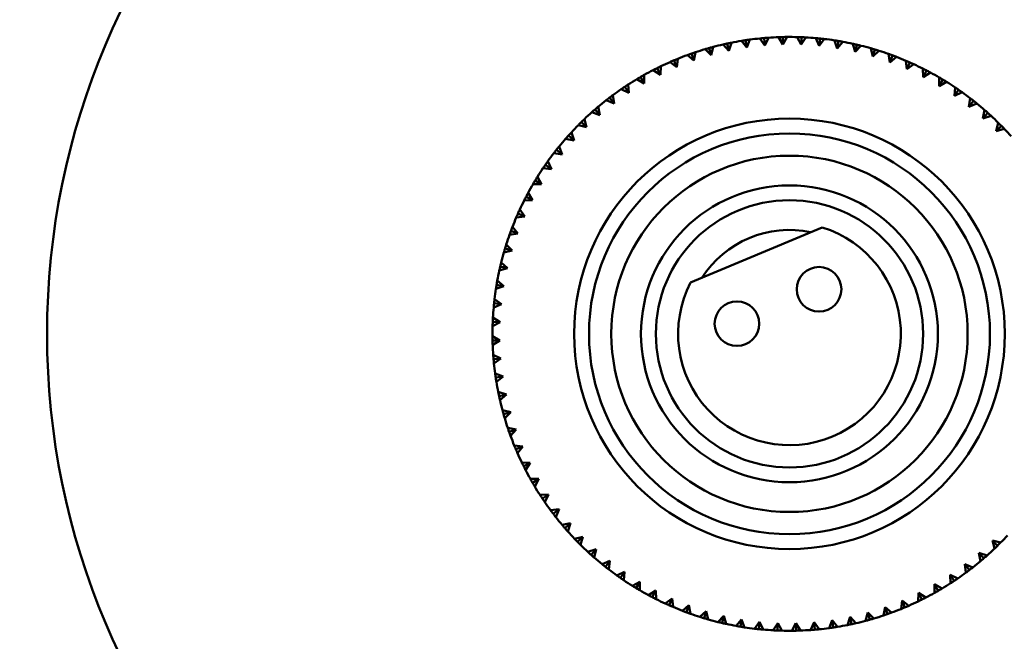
# Model space of a CAD drawing. Header units: millimetres. Extents: x 122 to 1973, y 56 to 2939.
# Tile 3 of 29: x 385 to 452, y 86 to 127. Entities that reach past the tile are written whole.
import ezdxf

# ---------------------------------------------------------------- set-up
doc = ezdxf.new("R2010")
doc.units = ezdxf.units.MM
doc.header["$LTSCALE"] = 10
doc.layers.add('Widoczne (ISO)', color=7, linetype='Continuous', lineweight=50)

msp = doc.modelspace()

# ---------------------------------------------------------------- linework, layer by layer
at = {"layer": 'Widoczne (ISO)'}
for p, q in [((434.196, 125.57), (433.839, 126.021)), ((434.123, 126.065), (434.196, 125.57)), ((434.407, 126.105), (434.196, 125.57)), ((435.413, 125.713), (435.084, 126.185)), ((435.37, 126.211), (435.413, 125.713)), ((435.657, 126.234), (435.413, 125.713)), ((436.636, 125.779), (436.338, 126.27)), ((436.625, 126.279), (436.636, 125.779)), ((436.912, 126.283), (436.636, 125.779)), ((437.861, 125.768), (437.594, 126.277)), ((437.881, 126.268), (437.861, 125.768)), ((438.169, 126.254), (437.861, 125.768)), ((439.083, 125.68), (438.848, 126.205)), ((439.135, 126.177), (439.083, 125.68)), ((439.42, 126.146), (439.083, 125.68)), ((440.297, 125.516), (440.096, 126.054)), ((440.38, 126.009), (440.297, 125.516)), ((431.802, 125.058), (431.39, 125.459)), ((431.667, 125.539), (431.802, 125.058)), ((431.944, 125.615), (431.802, 125.058)), ((432.991, 125.352), (432.606, 125.778)), ((432.886, 125.841), (432.991, 125.352)), ((433.168, 125.899), (432.991, 125.352)), ((440.663, 125.959), (440.297, 125.516)), ((441.498, 125.275), (441.331, 125.826)), ((441.612, 125.762), (441.498, 125.275)), ((441.891, 125.695), (441.498, 125.275)), ((442.682, 124.96), (442.55, 125.52)), ((442.826, 125.439), (442.682, 124.96)), ((443.101, 125.354), (442.682, 124.96)), ((429.296, 124.71), (429.49, 124.249)), ((429.562, 124.82), (429.49, 124.249)), ((430.633, 124.69), (430.198, 125.065)), ((430.468, 125.162), (430.633, 124.69)), ((430.74, 125.255), (430.633, 124.69)), ((443.844, 124.571), (443.747, 125.138)), ((444.017, 125.04), (443.844, 124.571)), ((444.286, 124.938), (443.844, 124.571)), ((444.978, 124.11), (444.918, 124.682)), ((428.377, 123.737), (427.898, 124.055)), ((428.154, 124.185), (428.377, 123.737)), ((428.413, 124.311), (428.377, 123.737)), ((429.49, 124.249), (429.032, 124.596)), ((445.181, 124.567), (444.978, 124.11)), ((445.443, 124.449), (444.978, 124.11)), ((446.082, 123.578), (446.057, 124.153)), ((446.313, 124.022), (446.082, 123.578)), ((427.299, 123.157), (426.8, 123.444)), ((427.048, 123.59), (427.299, 123.157)), ((427.298, 123.732), (427.299, 123.157)), ((446.567, 123.887), (446.082, 123.578)), ((447.15, 122.979), (447.162, 123.553)), ((447.409, 123.407), (447.15, 122.979)), ((426.258, 122.51), (425.743, 122.765)), ((425.981, 122.926), (426.258, 122.51)), ((426.221, 123.084), (426.258, 122.51)), ((447.654, 123.256), (447.15, 122.979)), ((448.179, 122.313), (448.226, 122.886)), ((448.463, 122.724), (448.179, 122.313)), ((425.261, 121.799), (424.731, 122.021)), ((424.958, 122.196), (425.261, 121.799)), ((425.188, 122.369), (425.261, 121.799)), ((448.699, 122.558), (448.179, 122.313)), ((449.163, 121.584), (449.246, 122.153)), ((423.983, 121.404), (424.31, 121.026)), ((424.201, 121.591), (424.31, 121.026)), ((449.473, 121.976), (449.163, 121.584)), ((449.698, 121.796), (449.163, 121.584)), ((450.1, 120.795), (450.219, 121.357)), ((423.266, 120.752), (423.41, 120.196)), ((424.31, 121.026), (423.767, 121.215)), ((450.434, 121.167), (450.1, 120.795)), ((450.647, 120.973), (450.1, 120.795)), ((423.41, 120.196), (422.855, 120.35)), ((423.059, 120.553), (423.41, 120.196)), ((450.986, 119.948), (451.139, 120.502)), ((451.342, 120.298), (450.986, 119.948)), ((451.542, 120.092), (450.986, 119.948)), ((422.563, 119.31), (422, 119.429)), ((422.191, 119.644), (422.563, 119.31)), ((422.384, 119.857), (422.563, 119.31)), ((421.561, 118.908), (421.774, 118.374)), ((421.774, 118.374), (421.205, 118.457)), ((421.381, 118.684), (421.774, 118.374)), ((421.045, 117.389), (420.472, 117.436)), ((420.634, 117.674), (421.045, 117.389)), ((420.799, 117.909), (421.045, 117.389)), ((420.101, 116.864), (420.379, 116.361)), ((420.379, 116.361), (419.804, 116.372)), ((419.951, 116.619), (420.379, 116.361)), ((419.336, 115.523), (419.779, 115.292)), ((419.47, 115.777), (419.779, 115.292)), ((419.779, 115.292), (419.205, 115.268)), ((419.248, 114.189), (418.676, 114.128)), ((418.791, 114.391), (419.248, 114.189)), ((418.909, 114.653), (419.248, 114.189)), ((418.419, 113.496), (418.787, 113.054)), ((430.415, 109.736), (439.279, 113.452)), ((418.787, 113.054), (418.22, 112.957)), ((418.318, 113.227), (418.787, 113.054)), ((418.003, 112.311), (418.398, 111.892)), ((418.398, 111.892), (417.838, 111.76)), ((417.919, 112.036), (418.398, 111.892)), ((417.595, 110.822), (418.082, 110.708)), ((417.663, 111.101), (418.082, 110.708)), ((418.082, 110.708), (417.532, 110.541)), ((417.842, 109.507), (417.303, 109.306)), ((417.349, 109.59), (417.842, 109.507)), ((417.398, 109.873), (417.842, 109.507)), ((417.677, 108.293), (417.153, 108.059)), ((417.18, 108.345), (417.677, 108.293)), ((417.212, 108.631), (417.677, 108.293)), ((417.59, 107.071), (417.08, 106.804)), ((417.09, 107.092), (417.59, 107.071)), ((417.104, 107.379), (417.59, 107.071)), ((417.074, 106.123), (417.579, 105.847)), ((417.079, 105.835), (417.579, 105.847)), ((417.579, 105.847), (417.087, 105.548)), ((417.124, 104.867), (417.645, 104.623)), ((417.146, 104.581), (417.645, 104.623)), ((417.645, 104.623), (417.173, 104.294)), ((417.252, 103.617), (417.787, 103.407)), ((417.293, 103.333), (417.787, 103.407)), ((417.787, 103.407), (417.337, 103.049)), ((417.459, 102.378), (418.006, 102.201)), ((417.517, 102.097), (418.006, 102.201)), ((418.006, 102.201), (417.579, 101.816)), ((417.743, 101.154), (418.3, 101.012)), ((417.818, 100.877), (418.3, 101.012)), ((418.3, 101.012), (417.898, 100.601)), ((418.103, 99.95), (418.668, 99.844)), ((418.196, 99.678), (418.668, 99.844)), ((418.668, 99.844), (418.293, 99.408)), ((418.538, 98.772), (419.109, 98.701)), ((419.109, 98.701), (418.648, 98.506)), ((419.109, 98.701), (418.762, 98.242)), ((419.046, 97.623), (419.62, 97.588)), ((419.173, 97.365), (419.62, 97.588)), ((419.62, 97.588), (419.303, 97.108)), ((419.626, 96.508), (420.201, 96.509)), ((419.768, 96.258), (420.201, 96.509)), ((420.201, 96.509), (419.914, 96.01)), ((420.274, 95.432), (420.848, 95.469)), ((420.432, 95.191), (420.848, 95.469)), ((420.848, 95.469), (420.593, 94.953)), ((420.989, 94.398), (421.559, 94.471)), ((421.161, 94.168), (421.559, 94.471)), ((421.559, 94.471), (421.337, 93.941)), ((421.767, 93.412), (422.331, 93.52)), ((421.953, 93.193), (422.331, 93.52)), ((422.331, 93.52), (422.143, 92.977)), ((422.605, 92.476), (423.162, 92.62)), ((422.805, 92.269), (423.162, 92.62)), ((423.162, 92.62), (423.008, 92.066)), ((451.088, 92.015), (450.738, 92.372)), ((450.882, 91.815), (450.738, 92.372)), ((450.738, 92.372), (451.292, 92.218)), ((423.501, 91.595), (424.047, 91.773)), ((423.713, 91.401), (424.047, 91.773)), ((424.047, 91.773), (423.929, 91.211)), ((450.165, 91.164), (449.837, 91.542)), ((449.946, 90.977), (449.837, 91.542)), ((449.837, 91.542), (450.381, 91.353)), ((424.45, 90.771), (424.984, 90.984)), ((424.674, 90.592), (424.984, 90.984)), ((424.984, 90.984), (424.901, 90.415)), ((425.449, 90.009), (425.969, 90.255)), ((425.684, 89.844), (425.969, 90.255)), ((425.969, 90.255), (425.921, 89.682)), ((449.189, 90.371), (448.886, 90.769)), ((448.959, 90.199), (448.886, 90.769)), ((448.886, 90.769), (449.417, 90.547)), ((426.494, 89.312), (426.997, 89.589)), ((426.739, 89.161), (426.997, 89.589)), ((426.997, 89.589), (426.986, 89.014)), ((448.166, 89.642), (447.889, 90.058)), ((447.926, 89.484), (447.889, 90.058)), ((447.889, 90.058), (448.404, 89.803)), ((427.58, 88.681), (428.065, 88.99)), ((427.834, 88.546), (428.065, 88.99)), ((428.065, 88.99), (428.09, 88.415)), ((447.099, 88.978), (446.849, 89.411)), ((446.85, 88.836), (446.849, 89.411)), ((446.849, 89.411), (447.347, 89.124)), ((428.704, 88.119), (429.169, 88.458)), ((428.966, 88.001), (429.169, 88.458)), ((429.169, 88.458), (429.23, 87.886)), ((444.586, 87.748), (444.657, 88.319)), ((444.851, 87.858), (444.657, 88.319)), ((444.657, 88.319), (445.116, 87.972)), ((445.735, 88.257), (445.77, 88.83)), ((445.993, 88.383), (445.77, 88.83)), ((445.77, 88.83), (446.249, 88.513)), ((429.861, 87.63), (430.304, 87.997)), ((430.13, 87.528), (430.304, 87.997)), ((430.304, 87.997), (430.4, 87.43)), ((431.047, 87.214), (431.465, 87.608)), ((431.322, 87.129), (431.465, 87.608)), ((431.465, 87.608), (431.598, 87.048)), ((443.407, 87.313), (443.514, 87.878)), ((443.679, 87.406), (443.514, 87.878)), ((443.514, 87.878), (443.95, 87.503)), ((432.256, 86.873), (432.649, 87.293)), ((432.536, 86.806), (432.649, 87.293)), ((432.649, 87.293), (432.816, 86.742)), ((433.485, 86.609), (433.85, 87.052)), ((433.768, 86.559), (433.85, 87.052)), ((433.85, 87.052), (434.052, 86.514)), ((434.727, 86.422), (435.064, 86.888)), ((435.013, 86.39), (435.064, 86.888)), ((435.064, 86.888), (435.299, 86.363)), ((439.74, 86.462), (439.951, 86.997)), ((440.025, 86.503), (439.951, 86.997)), ((439.951, 86.997), (440.309, 86.547)), ((440.98, 86.669), (441.156, 87.216)), ((441.261, 86.727), (441.156, 87.216)), ((441.156, 87.216), (441.542, 86.789)), ((442.203, 86.953), (442.346, 87.51)), ((442.481, 87.029), (442.346, 87.51)), ((442.346, 87.51), (442.757, 87.108)), ((435.979, 86.314), (436.286, 86.8)), ((436.266, 86.3), (436.286, 86.8)), ((436.286, 86.8), (436.553, 86.291)), ((437.235, 86.285), (437.511, 86.789)), ((437.522, 86.289), (437.511, 86.789)), ((437.511, 86.789), (437.81, 86.297)), ((438.49, 86.334), (438.734, 86.855)), ((438.777, 86.357), (438.734, 86.855)), ((438.734, 86.855), (439.063, 86.383))]:
    msp.add_line(p, q, dxfattribs=at)
for centre, radius in [((437.074, 106.284), 50), ((437.074, 106.284), 14.5), ((437.074, 106.284), 13.5), ((437.074, 106.284), 12), ((437.074, 106.284), 10), ((437.074, 106.284), 9), ((439.067, 109.288), 1.5), ((433.534, 106.968), 1.5)]:
    msp.add_circle(centre, radius, dxfattribs=at)
for centre, radius, start, end in [((437.074, 371.617), 315, 211.14233, 268.85767), ((437.074, 371.617), 315, 271.14233, 328.85767), ((437.074, 106.284), 20, 99.30896, 101.26175), ((437.074, 106.284), 20, 95.70896, 97.66175), ((437.074, 106.284), 20, 92.10896, 94.06175), ((437.074, 106.284), 20, 88.50896, 90.46175), ((437.074, 106.284), 20, 84.90896, 86.86175), ((437.074, 106.284), 20, 81.30896, 83.26175), ((437.074, 106.284), 20, 106.50896, 108.46175), ((437.074, 106.284), 20, 102.90896, 104.86175), ((437.074, 106.284), 20, 77.70896, 79.66175), ((437.074, 106.284), 20, 74.10896, 76.06175), ((437.074, 106.284), 20, 70.50896, 72.46175), ((437.074, 106.284), 20, 110.10896, 112.06175), ((437.074, 106.284), 20, 66.90896, 68.86175), ((437.074, 106.284), 20, 117.30896, 119.26175), ((437.074, 106.284), 20, 113.70896, 115.66175), ((437.074, 106.284), 20, 63.30896, 65.26175), ((437.074, 106.284), 20, 120.90896, 122.86175), ((437.074, 106.284), 20, 59.70896, 61.66175), ((437.074, 106.284), 20, 124.50896, 126.46175), ((437.074, 106.284), 20, 56.10896, 58.06175), ((437.074, 106.284), 20, 128.10896, 130.06175), ((437.074, 106.284), 20, 52.50896, 54.46175), ((437.074, 106.284), 20, 48.90896, 50.86175), ((437.074, 106.284), 20, 131.70896, 133.66175), ((437.074, 106.284), 20, 45.30896, 47.26175), ((437.074, 106.284), 20, 135.30896, 137.26175), ((437.074, 106.284), 20, 41.70896, 43.66175), ((437.074, 106.284), 20, 138.90896, 140.86175), ((437.074, 106.284), 20, 142.50896, 144.46175), ((437.074, 106.284), 20, 146.10896, 148.06175), ((437.074, 106.284), 20, 149.70896, 151.66175), ((437.074, 106.284), 20, 153.30896, 155.26175), ((437.074, 106.284), 20, 156.90896, 158.86175), ((437.074, 106.284), 7.5, 152.59754, 72.90247), ((437.074, 106.284), 20, 160.50896, 162.46175), ((437.074, 106.284), 7, 78.09508, 147.40493), ((437.074, 106.284), 20, 164.10896, 166.06175), ((437.074, 106.284), 20, 167.70896, 169.66175), ((437.074, 106.284), 20, 171.30896, 173.26175), ((437.074, 106.284), 20, 174.90896, 176.86175), ((437.074, 106.284), 20, 178.50896, 180.46175), ((437.074, 106.284), 20, 182.10896, 184.06175), ((437.074, 106.284), 20, 185.70896, 187.66175), ((437.074, 106.284), 20, 189.30896, 191.26175), ((437.074, 106.284), 20, 192.90896, 194.86175), ((437.074, 106.284), 20, 196.50896, 198.46175), ((437.074, 106.284), 20, 200.10896, 202.06175), ((437.074, 106.284), 20, 203.70896, 205.66175), ((437.074, 106.284), 20, 207.30896, 209.26175), ((437.074, 106.284), 20, 210.90896, 212.86175), ((437.074, 106.284), 20, 214.50896, 216.46175), ((437.074, 106.284), 20, 218.10896, 220.06175), ((437.074, 106.284), 20, 221.70896, 223.66175), ((437.074, 106.284), 20, 315.30896, 317.26175), ((437.074, 106.284), 20, 225.30896, 227.26175), ((437.074, 106.284), 20, 311.70896, 313.66175), ((437.074, 106.284), 20, 228.90896, 230.86175), ((437.074, 106.284), 20, 308.10896, 310.06175), ((437.074, 106.284), 20, 232.50896, 234.46175), ((437.074, 106.284), 20, 304.50896, 306.46175), ((437.074, 106.284), 20, 236.10896, 238.06175), ((437.074, 106.284), 20, 239.70896, 241.66175), ((437.074, 106.284), 20, 300.90896, 302.86175), ((437.074, 106.284), 20, 243.30896, 245.26175), ((437.074, 106.284), 20, 293.70896, 295.66175), ((437.074, 106.284), 20, 297.30896, 299.26175), ((437.074, 106.284), 20, 246.90896, 248.86175), ((437.074, 106.284), 20, 290.10896, 292.06175), ((437.074, 106.284), 20, 250.50896, 252.46175), ((437.074, 106.284), 20, 254.10896, 256.06175), ((437.074, 106.284), 20, 282.90896, 284.86175), ((437.074, 106.284), 20, 286.50896, 288.46175), ((437.074, 106.284), 20, 257.70896, 259.66175), ((437.074, 106.284), 20, 261.30896, 263.26175), ((437.074, 106.284), 20, 264.90896, 266.86175), ((437.074, 106.284), 20, 268.50896, 270.46175), ((437.074, 106.284), 20, 272.10896, 274.06175), ((437.074, 106.284), 20, 275.70896, 277.66175), ((437.074, 106.284), 20, 279.30896, 281.26175)]:
    msp.add_arc(centre, radius, start, end, dxfattribs=at)
for points, knots in [([(433.839, 126.021), (433.92, 126.034), (434.002, 126.047), (434.096, 126.061), (434.109, 126.063), (434.123, 126.065)], [0.01597845, 0.01597845, 0.01597845, 0.01597845, 0.06606705, 0.06606705, 0.07409033, 0.07409033, 0.07409033, 0.07409033]), ([(434.123, 126.065), (434.136, 126.067), (434.149, 126.069), (434.244, 126.083), (434.325, 126.094), (434.407, 126.105)], [0.05804162, 0.05804162, 0.05804162, 0.05804162, 0.06605559, 0.06605559, 0.11615352, 0.11615352, 0.11615352, 0.11615352]), ([(435.084, 126.185), (435.166, 126.193), (435.249, 126.201), (435.344, 126.209), (435.357, 126.21), (435.37, 126.211)], [0.01597845, 0.01597845, 0.01597845, 0.01597845, 0.06606705, 0.06606705, 0.07409033, 0.07409033, 0.07409033, 0.07409033]), ([(435.37, 126.211), (435.384, 126.212), (435.397, 126.214), (435.492, 126.221), (435.575, 126.228), (435.657, 126.234)], [0.05804162, 0.05804162, 0.05804162, 0.05804162, 0.06605559, 0.06605559, 0.11615352, 0.11615352, 0.11615352, 0.11615352]), ([(436.338, 126.27), (436.42, 126.273), (436.503, 126.276), (436.599, 126.278), (436.612, 126.279), (436.625, 126.279)], [0.01597845, 0.01597845, 0.01597845, 0.01597845, 0.06606705, 0.06606705, 0.07409033, 0.07409033, 0.07409033, 0.07409033]), ([(436.625, 126.279), (436.638, 126.279), (436.651, 126.279), (436.747, 126.281), (436.83, 126.283), (436.912, 126.283)], [0.05804162, 0.05804162, 0.05804162, 0.05804162, 0.06605559, 0.06605559, 0.11615352, 0.11615352, 0.11615352, 0.11615352]), ([(437.594, 126.277), (437.677, 126.275), (437.759, 126.272), (437.855, 126.269), (437.868, 126.268), (437.881, 126.268)], [0.01597845, 0.01597845, 0.01597845, 0.01597845, 0.06606705, 0.06606705, 0.07409033, 0.07409033, 0.07409033, 0.07409033]), ([(437.881, 126.268), (437.895, 126.267), (437.908, 126.267), (438.004, 126.262), (438.086, 126.258), (438.169, 126.254)], [0.05804162, 0.05804162, 0.05804162, 0.05804162, 0.06605559, 0.06605559, 0.11615352, 0.11615352, 0.11615352, 0.11615352]), ([(438.848, 126.205), (438.931, 126.198), (439.013, 126.19), (439.108, 126.18), (439.121, 126.179), (439.135, 126.177)], [0.01597845, 0.01597845, 0.01597845, 0.01597845, 0.06606705, 0.06606705, 0.07409033, 0.07409033, 0.07409033, 0.07409033]), ([(439.135, 126.177), (439.148, 126.176), (439.161, 126.175), (439.256, 126.165), (439.338, 126.155), (439.42, 126.146)], [0.05804162, 0.05804162, 0.05804162, 0.05804162, 0.06605559, 0.06605559, 0.11615352, 0.11615352, 0.11615352, 0.11615352]), ([(440.096, 126.054), (440.177, 126.042), (440.259, 126.029), (440.354, 126.013), (440.367, 126.011), (440.38, 126.009)], [0.01597845, 0.01597845, 0.01597845, 0.01597845, 0.06606705, 0.06606705, 0.07409033, 0.07409033, 0.07409033, 0.07409033]), ([(440.38, 126.009), (440.393, 126.007), (440.406, 126.004), (440.5, 125.988), (440.582, 125.974), (440.663, 125.959)], [0.05804162, 0.05804162, 0.05804162, 0.05804162, 0.06605559, 0.06605559, 0.11615352, 0.11615352, 0.11615352, 0.11615352]), ([(431.39, 125.459), (431.47, 125.483), (431.549, 125.506), (431.641, 125.532), (431.654, 125.536), (431.667, 125.539)], [0.01597845, 0.01597845, 0.01597845, 0.01597845, 0.06606705, 0.06606705, 0.07409033, 0.07409033, 0.07409033, 0.07409033]), ([(431.667, 125.539), (431.679, 125.543), (431.692, 125.546), (431.784, 125.572), (431.864, 125.594), (431.944, 125.615)], [0.05804162, 0.05804162, 0.05804162, 0.05804162, 0.06605559, 0.06605559, 0.11615352, 0.11615352, 0.11615352, 0.11615352]), ([(432.606, 125.778), (432.686, 125.797), (432.767, 125.815), (432.86, 125.835), (432.873, 125.838), (432.886, 125.841)], [0.01597845, 0.01597845, 0.01597845, 0.01597845, 0.06606705, 0.06606705, 0.07409033, 0.07409033, 0.07409033, 0.07409033]), ([(432.886, 125.841), (432.899, 125.843), (432.912, 125.846), (433.006, 125.866), (433.087, 125.883), (433.168, 125.899)], [0.05804162, 0.05804162, 0.05804162, 0.05804162, 0.06605559, 0.06605559, 0.11615352, 0.11615352, 0.11615352, 0.11615352]), ([(441.331, 125.826), (441.412, 125.808), (441.492, 125.79), (441.586, 125.768), (441.599, 125.765), (441.612, 125.762)], [0.01597845, 0.01597845, 0.01597845, 0.01597845, 0.06606705, 0.06606705, 0.07409033, 0.07409033, 0.07409033, 0.07409033]), ([(441.612, 125.762), (441.625, 125.759), (441.637, 125.756), (441.731, 125.734), (441.811, 125.715), (441.891, 125.695)], [0.05804162, 0.05804162, 0.05804162, 0.05804162, 0.06605559, 0.06605559, 0.11615352, 0.11615352, 0.11615352, 0.11615352]), ([(442.55, 125.52), (442.629, 125.497), (442.709, 125.474), (442.8, 125.447), (442.813, 125.443), (442.826, 125.439)], [0.01597845, 0.01597845, 0.01597845, 0.01597845, 0.06606705, 0.06606705, 0.07409033, 0.07409033, 0.07409033, 0.07409033]), ([(442.826, 125.439), (442.838, 125.435), (442.851, 125.431), (442.943, 125.404), (443.022, 125.379), (443.101, 125.354)], [0.05804162, 0.05804162, 0.05804162, 0.05804162, 0.06605559, 0.06605559, 0.11615352, 0.11615352, 0.11615352, 0.11615352]), ([(429.032, 124.596), (429.107, 124.629), (429.183, 124.662), (429.272, 124.699), (429.284, 124.704), (429.296, 124.71)], [0.01597845, 0.01597845, 0.01597845, 0.01597845, 0.06606705, 0.06606705, 0.07409033, 0.07409033, 0.07409033, 0.07409033]), ([(429.296, 124.71), (429.308, 124.715), (429.32, 124.72), (429.409, 124.757), (429.485, 124.789), (429.562, 124.82)], [0.05804162, 0.05804162, 0.05804162, 0.05804162, 0.06605559, 0.06605559, 0.11615352, 0.11615352, 0.11615352, 0.11615352]), ([(430.198, 125.065), (430.275, 125.093), (430.353, 125.121), (430.443, 125.153), (430.456, 125.157), (430.468, 125.162)], [0.01597845, 0.01597845, 0.01597845, 0.01597845, 0.06606705, 0.06606705, 0.07409033, 0.07409033, 0.07409033, 0.07409033]), ([(430.468, 125.162), (430.481, 125.166), (430.493, 125.17), (430.584, 125.202), (430.662, 125.228), (430.74, 125.255)], [0.05804162, 0.05804162, 0.05804162, 0.05804162, 0.06605559, 0.06605559, 0.11615352, 0.11615352, 0.11615352, 0.11615352]), ([(443.747, 125.138), (443.825, 125.11), (443.902, 125.082), (443.992, 125.049), (444.005, 125.045), (444.017, 125.04)], [0.01597845, 0.01597845, 0.01597845, 0.01597845, 0.06606705, 0.06606705, 0.07409033, 0.07409033, 0.07409033, 0.07409033]), ([(444.017, 125.04), (444.03, 125.035), (444.042, 125.031), (444.132, 124.997), (444.209, 124.968), (444.286, 124.938)], [0.05804162, 0.05804162, 0.05804162, 0.05804162, 0.06605559, 0.06605559, 0.11615352, 0.11615352, 0.11615352, 0.11615352]), ([(444.918, 124.682), (444.993, 124.649), (445.069, 124.616), (445.157, 124.578), (445.169, 124.572), (445.181, 124.567)], [0.01597845, 0.01597845, 0.01597845, 0.01597845, 0.06606705, 0.06606705, 0.07409033, 0.07409033, 0.07409033, 0.07409033]), ([(427.898, 124.055), (427.971, 124.093), (428.045, 124.13), (428.131, 124.173), (428.142, 124.179), (428.154, 124.185)], [0.01597845, 0.01597845, 0.01597845, 0.01597845, 0.06606705, 0.06606705, 0.07409033, 0.07409033, 0.07409033, 0.07409033]), ([(428.154, 124.185), (428.166, 124.191), (428.178, 124.197), (428.264, 124.239), (428.338, 124.275), (428.413, 124.311)], [0.05804162, 0.05804162, 0.05804162, 0.05804162, 0.06605559, 0.06605559, 0.11615352, 0.11615352, 0.11615352, 0.11615352]), ([(445.181, 124.567), (445.193, 124.562), (445.205, 124.556), (445.293, 124.517), (445.368, 124.483), (445.443, 124.449)], [0.05804162, 0.05804162, 0.05804162, 0.05804162, 0.06605559, 0.06605559, 0.11615352, 0.11615352, 0.11615352, 0.11615352]), ([(446.057, 124.153), (446.131, 124.116), (446.205, 124.078), (446.29, 124.034), (446.301, 124.028), (446.313, 124.022)], [0.01597845, 0.01597845, 0.01597845, 0.01597845, 0.06606705, 0.06606705, 0.07409033, 0.07409033, 0.07409033, 0.07409033]), ([(446.313, 124.022), (446.325, 124.016), (446.337, 124.01), (446.422, 123.965), (446.495, 123.926), (446.567, 123.887)], [0.05804162, 0.05804162, 0.05804162, 0.05804162, 0.06605559, 0.06605559, 0.11615352, 0.11615352, 0.11615352, 0.11615352]), ([(426.8, 123.444), (426.871, 123.486), (426.942, 123.528), (427.025, 123.576), (427.036, 123.583), (427.048, 123.59)], [0.01597845, 0.01597845, 0.01597845, 0.01597845, 0.06606705, 0.06606705, 0.07409033, 0.07409033, 0.07409033, 0.07409033]), ([(427.048, 123.59), (427.059, 123.596), (427.071, 123.603), (427.154, 123.651), (427.226, 123.691), (427.298, 123.732)], [0.05804162, 0.05804162, 0.05804162, 0.05804162, 0.06605559, 0.06605559, 0.11615352, 0.11615352, 0.11615352, 0.11615352]), ([(447.162, 123.553), (447.233, 123.512), (447.304, 123.47), (447.386, 123.42), (447.397, 123.413), (447.409, 123.407)], [0.01597845, 0.01597845, 0.01597845, 0.01597845, 0.06606705, 0.06606705, 0.07409033, 0.07409033, 0.07409033, 0.07409033]), ([(447.409, 123.407), (447.42, 123.4), (447.431, 123.393), (447.513, 123.343), (447.584, 123.3), (447.654, 123.256)], [0.05804162, 0.05804162, 0.05804162, 0.05804162, 0.06605559, 0.06605559, 0.11615352, 0.11615352, 0.11615352, 0.11615352]), ([(425.743, 122.765), (425.811, 122.811), (425.879, 122.858), (425.959, 122.911), (425.97, 122.919), (425.981, 122.926)], [0.01597845, 0.01597845, 0.01597845, 0.01597845, 0.06606705, 0.06606705, 0.07409033, 0.07409033, 0.07409033, 0.07409033]), ([(425.981, 122.926), (425.992, 122.933), (426.003, 122.941), (426.083, 122.994), (426.152, 123.039), (426.221, 123.084)], [0.05804162, 0.05804162, 0.05804162, 0.05804162, 0.06605559, 0.06605559, 0.11615352, 0.11615352, 0.11615352, 0.11615352]), ([(448.226, 122.886), (448.295, 122.84), (448.363, 122.793), (448.442, 122.739), (448.453, 122.731), (448.463, 122.724)], [0.01597845, 0.01597845, 0.01597845, 0.01597845, 0.06606705, 0.06606705, 0.07409033, 0.07409033, 0.07409033, 0.07409033]), ([(448.463, 122.724), (448.474, 122.716), (448.485, 122.709), (448.564, 122.654), (448.631, 122.606), (448.699, 122.558)], [0.05804162, 0.05804162, 0.05804162, 0.05804162, 0.06605559, 0.06605559, 0.11615352, 0.11615352, 0.11615352, 0.11615352]), ([(424.731, 122.021), (424.795, 122.072), (424.861, 122.122), (424.937, 122.18), (424.947, 122.188), (424.958, 122.196)], [0.01597845, 0.01597845, 0.01597845, 0.01597845, 0.06606705, 0.06606705, 0.07409033, 0.07409033, 0.07409033, 0.07409033]), ([(424.958, 122.196), (424.968, 122.205), (424.979, 122.213), (425.055, 122.27), (425.122, 122.32), (425.188, 122.369)], [0.05804162, 0.05804162, 0.05804162, 0.05804162, 0.06605559, 0.06605559, 0.11615352, 0.11615352, 0.11615352, 0.11615352]), ([(449.246, 122.153), (449.312, 122.103), (449.377, 122.052), (449.452, 121.993), (449.463, 121.984), (449.473, 121.976)], [0.01597845, 0.01597845, 0.01597845, 0.01597845, 0.06606705, 0.06606705, 0.07409033, 0.07409033, 0.07409033, 0.07409033]), ([(423.767, 121.215), (423.828, 121.27), (423.89, 121.324), (423.963, 121.387), (423.973, 121.396), (423.983, 121.404)], [0.01597845, 0.01597845, 0.01597845, 0.01597845, 0.06606705, 0.06606705, 0.07409033, 0.07409033, 0.07409033, 0.07409033]), ([(423.983, 121.404), (423.993, 121.413), (424.003, 121.422), (424.075, 121.484), (424.138, 121.538), (424.201, 121.591)], [0.05804162, 0.05804162, 0.05804162, 0.05804162, 0.06605559, 0.06605559, 0.11615352, 0.11615352, 0.11615352, 0.11615352]), ([(449.473, 121.976), (449.484, 121.968), (449.494, 121.96), (449.569, 121.9), (449.634, 121.849), (449.698, 121.796)], [0.05804162, 0.05804162, 0.05804162, 0.05804162, 0.06605559, 0.06605559, 0.11615352, 0.11615352, 0.11615352, 0.11615352]), ([(450.219, 121.357), (450.281, 121.303), (450.343, 121.248), (450.414, 121.184), (450.424, 121.176), (450.434, 121.167)], [0.01597845, 0.01597845, 0.01597845, 0.01597845, 0.06606705, 0.06606705, 0.07409033, 0.07409033, 0.07409033, 0.07409033]), ([(423.059, 120.553), (423.069, 120.562), (423.078, 120.571), (423.147, 120.638), (423.206, 120.695), (423.266, 120.752)], [0.05804162, 0.05804162, 0.05804162, 0.05804162, 0.06605559, 0.06605559, 0.11615352, 0.11615352, 0.11615352, 0.11615352]), ([(450.434, 121.167), (450.444, 121.158), (450.454, 121.149), (450.525, 121.085), (450.586, 121.029), (450.647, 120.973)], [0.05804162, 0.05804162, 0.05804162, 0.05804162, 0.06605559, 0.06605559, 0.11615352, 0.11615352, 0.11615352, 0.11615352]), ([(422.855, 120.35), (422.914, 120.408), (422.972, 120.467), (423.04, 120.534), (423.05, 120.543), (423.059, 120.553)], [0.01597845, 0.01597845, 0.01597845, 0.01597845, 0.06606705, 0.06606705, 0.07409033, 0.07409033, 0.07409033, 0.07409033]), ([(451.139, 120.502), (451.198, 120.444), (451.256, 120.386), (451.324, 120.317), (451.333, 120.308), (451.342, 120.298)], [0.01597845, 0.01597845, 0.01597845, 0.01597845, 0.06606705, 0.06606705, 0.07409033, 0.07409033, 0.07409033, 0.07409033]), ([(451.342, 120.298), (451.352, 120.289), (451.361, 120.28), (451.428, 120.211), (451.485, 120.152), (451.542, 120.092)], [0.05804162, 0.05804162, 0.05804162, 0.05804162, 0.06605559, 0.06605559, 0.11615352, 0.11615352, 0.11615352, 0.11615352]), ([(422, 119.429), (422.055, 119.491), (422.109, 119.553), (422.173, 119.625), (422.182, 119.635), (422.191, 119.644)], [0.01597845, 0.01597845, 0.01597845, 0.01597845, 0.06606705, 0.06606705, 0.07409033, 0.07409033, 0.07409033, 0.07409033]), ([(422.191, 119.644), (422.2, 119.654), (422.209, 119.664), (422.273, 119.735), (422.328, 119.796), (422.384, 119.857)], [0.05804162, 0.05804162, 0.05804162, 0.05804162, 0.06605559, 0.06605559, 0.11615352, 0.11615352, 0.11615352, 0.11615352]), ([(421.381, 118.684), (421.39, 118.694), (421.398, 118.704), (421.457, 118.779), (421.509, 118.844), (421.561, 118.908)], [0.05804162, 0.05804162, 0.05804162, 0.05804162, 0.06605559, 0.06605559, 0.11615352, 0.11615352, 0.11615352, 0.11615352]), ([(421.205, 118.457), (421.255, 118.522), (421.306, 118.587), (421.365, 118.663), (421.373, 118.673), (421.381, 118.684)], [0.01597845, 0.01597845, 0.01597845, 0.01597845, 0.06606705, 0.06606705, 0.07409033, 0.07409033, 0.07409033, 0.07409033]), ([(420.472, 117.436), (420.518, 117.505), (420.564, 117.573), (420.619, 117.652), (420.626, 117.663), (420.634, 117.674)], [0.01597845, 0.01597845, 0.01597845, 0.01597845, 0.06606705, 0.06606705, 0.07409033, 0.07409033, 0.07409033, 0.07409033]), ([(420.634, 117.674), (420.641, 117.685), (420.649, 117.695), (420.704, 117.774), (420.751, 117.842), (420.799, 117.909)], [0.05804162, 0.05804162, 0.05804162, 0.05804162, 0.06605559, 0.06605559, 0.11615352, 0.11615352, 0.11615352, 0.11615352]), ([(419.951, 116.619), (419.958, 116.63), (419.965, 116.642), (420.014, 116.724), (420.058, 116.794), (420.101, 116.864)], [0.05804162, 0.05804162, 0.05804162, 0.05804162, 0.06605559, 0.06605559, 0.11615352, 0.11615352, 0.11615352, 0.11615352]), ([(419.804, 116.372), (419.846, 116.443), (419.888, 116.514), (419.937, 116.596), (419.944, 116.608), (419.951, 116.619)], [0.01597845, 0.01597845, 0.01597845, 0.01597845, 0.06606705, 0.06606705, 0.07409033, 0.07409033, 0.07409033, 0.07409033]), ([(419.205, 115.268), (419.242, 115.341), (419.279, 115.415), (419.324, 115.5), (419.33, 115.512), (419.336, 115.523)], [0.01597845, 0.01597845, 0.01597845, 0.01597845, 0.06606705, 0.06606705, 0.07409033, 0.07409033, 0.07409033, 0.07409033]), ([(419.336, 115.523), (419.342, 115.535), (419.348, 115.547), (419.393, 115.632), (419.431, 115.705), (419.47, 115.777)], [0.05804162, 0.05804162, 0.05804162, 0.05804162, 0.06605559, 0.06605559, 0.11615352, 0.11615352, 0.11615352, 0.11615352]), ([(418.676, 114.128), (418.708, 114.204), (418.741, 114.28), (418.78, 114.367), (418.785, 114.379), (418.791, 114.391)], [0.01597845, 0.01597845, 0.01597845, 0.01597845, 0.06606705, 0.06606705, 0.07409033, 0.07409033, 0.07409033, 0.07409033]), ([(418.791, 114.391), (418.796, 114.404), (418.801, 114.416), (418.84, 114.503), (418.875, 114.578), (418.909, 114.653)], [0.05804162, 0.05804162, 0.05804162, 0.05804162, 0.06605559, 0.06605559, 0.11615352, 0.11615352, 0.11615352, 0.11615352]), ([(418.318, 113.227), (418.322, 113.24), (418.327, 113.252), (418.36, 113.342), (418.39, 113.419), (418.419, 113.496)], [0.05804162, 0.05804162, 0.05804162, 0.05804162, 0.06605559, 0.06605559, 0.11615352, 0.11615352, 0.11615352, 0.11615352]), ([(418.22, 112.957), (418.247, 113.035), (418.275, 113.113), (418.308, 113.203), (418.313, 113.215), (418.318, 113.227)], [0.01597845, 0.01597845, 0.01597845, 0.01597845, 0.06606705, 0.06606705, 0.07409033, 0.07409033, 0.07409033, 0.07409033]), ([(417.919, 112.036), (417.923, 112.049), (417.926, 112.061), (417.954, 112.153), (417.978, 112.232), (418.003, 112.311)], [0.05804162, 0.05804162, 0.05804162, 0.05804162, 0.06605559, 0.06605559, 0.11615352, 0.11615352, 0.11615352, 0.11615352]), ([(417.838, 111.76), (417.861, 111.84), (417.884, 111.919), (417.911, 112.011), (417.915, 112.023), (417.919, 112.036)], [0.01597845, 0.01597845, 0.01597845, 0.01597845, 0.06606705, 0.06606705, 0.07409033, 0.07409033, 0.07409033, 0.07409033]), ([(417.532, 110.541), (417.55, 110.622), (417.568, 110.703), (417.589, 110.796), (417.592, 110.809), (417.595, 110.822)], [0.01597845, 0.01597845, 0.01597845, 0.01597845, 0.06606705, 0.06606705, 0.07409033, 0.07409033, 0.07409033, 0.07409033]), ([(417.595, 110.822), (417.598, 110.835), (417.601, 110.848), (417.623, 110.941), (417.643, 111.021), (417.663, 111.101)], [0.05804162, 0.05804162, 0.05804162, 0.05804162, 0.06605559, 0.06605559, 0.11615352, 0.11615352, 0.11615352, 0.11615352]), ([(417.303, 109.306), (417.316, 109.388), (417.329, 109.469), (417.344, 109.564), (417.347, 109.577), (417.349, 109.59)], [0.01597845, 0.01597845, 0.01597845, 0.01597845, 0.06606705, 0.06606705, 0.07409033, 0.07409033, 0.07409033, 0.07409033]), ([(417.349, 109.59), (417.351, 109.603), (417.353, 109.616), (417.369, 109.711), (417.384, 109.792), (417.398, 109.873)], [0.05804162, 0.05804162, 0.05804162, 0.05804162, 0.06605559, 0.06605559, 0.11615352, 0.11615352, 0.11615352, 0.11615352]), ([(417.153, 108.059), (417.16, 108.141), (417.168, 108.223), (417.177, 108.319), (417.179, 108.332), (417.18, 108.345)], [0.01597845, 0.01597845, 0.01597845, 0.01597845, 0.06606705, 0.06606705, 0.07409033, 0.07409033, 0.07409033, 0.07409033]), ([(417.18, 108.345), (417.182, 108.358), (417.183, 108.371), (417.193, 108.467), (417.202, 108.549), (417.212, 108.631)], [0.05804162, 0.05804162, 0.05804162, 0.05804162, 0.06605559, 0.06605559, 0.11615352, 0.11615352, 0.11615352, 0.11615352]), ([(417.08, 106.804), (417.083, 106.887), (417.085, 106.969), (417.089, 107.065), (417.089, 107.078), (417.09, 107.092)], [0.01597845, 0.01597845, 0.01597845, 0.01597845, 0.06606705, 0.06606705, 0.07409033, 0.07409033, 0.07409033, 0.07409033]), ([(417.09, 107.092), (417.091, 107.105), (417.091, 107.118), (417.095, 107.214), (417.099, 107.296), (417.104, 107.379)], [0.05804162, 0.05804162, 0.05804162, 0.05804162, 0.06605559, 0.06605559, 0.11615352, 0.11615352, 0.11615352, 0.11615352]), ([(417.079, 105.835), (417.078, 105.849), (417.078, 105.862), (417.076, 105.958), (417.075, 106.04), (417.074, 106.123)], [0.05804162, 0.05804162, 0.05804162, 0.05804162, 0.06605559, 0.06605559, 0.11615352, 0.11615352, 0.11615352, 0.11615352]), ([(417.087, 105.548), (417.084, 105.63), (417.082, 105.713), (417.079, 105.809), (417.079, 105.822), (417.079, 105.835)], [0.01597845, 0.01597845, 0.01597845, 0.01597845, 0.06606705, 0.06606705, 0.07409033, 0.07409033, 0.07409033, 0.07409033]), ([(417.146, 104.581), (417.145, 104.594), (417.144, 104.607), (417.136, 104.703), (417.13, 104.785), (417.124, 104.867)], [0.05804162, 0.05804162, 0.05804162, 0.05804162, 0.06605559, 0.06605559, 0.11615352, 0.11615352, 0.11615352, 0.11615352]), ([(417.173, 104.294), (417.165, 104.377), (417.157, 104.459), (417.149, 104.554), (417.147, 104.567), (417.146, 104.581)], [0.01597845, 0.01597845, 0.01597845, 0.01597845, 0.06606705, 0.06606705, 0.07409033, 0.07409033, 0.07409033, 0.07409033]), ([(417.293, 103.333), (417.291, 103.346), (417.289, 103.359), (417.275, 103.454), (417.263, 103.536), (417.252, 103.617)], [0.05804162, 0.05804162, 0.05804162, 0.05804162, 0.06605559, 0.06605559, 0.11615352, 0.11615352, 0.11615352, 0.11615352]), ([(417.337, 103.049), (417.324, 103.13), (417.311, 103.212), (417.297, 103.307), (417.295, 103.32), (417.293, 103.333)], [0.01597845, 0.01597845, 0.01597845, 0.01597845, 0.06606705, 0.06606705, 0.07409033, 0.07409033, 0.07409033, 0.07409033]), ([(417.517, 102.097), (417.514, 102.109), (417.511, 102.122), (417.492, 102.216), (417.475, 102.297), (417.459, 102.378)], [0.05804162, 0.05804162, 0.05804162, 0.05804162, 0.06605559, 0.06605559, 0.11615352, 0.11615352, 0.11615352, 0.11615352]), ([(417.579, 101.816), (417.561, 101.896), (417.543, 101.977), (417.523, 102.071), (417.52, 102.084), (417.517, 102.097)], [0.01597845, 0.01597845, 0.01597845, 0.01597845, 0.06606705, 0.06606705, 0.07409033, 0.07409033, 0.07409033, 0.07409033]), ([(417.818, 100.877), (417.815, 100.89), (417.811, 100.902), (417.786, 100.995), (417.764, 101.074), (417.743, 101.154)], [0.05804162, 0.05804162, 0.05804162, 0.05804162, 0.06605559, 0.06605559, 0.11615352, 0.11615352, 0.11615352, 0.11615352]), ([(417.898, 100.601), (417.875, 100.68), (417.852, 100.759), (417.826, 100.851), (417.822, 100.864), (417.818, 100.877)], [0.01597845, 0.01597845, 0.01597845, 0.01597845, 0.06606705, 0.06606705, 0.07409033, 0.07409033, 0.07409033, 0.07409033]), ([(418.196, 99.678), (418.192, 99.691), (418.187, 99.703), (418.156, 99.794), (418.129, 99.872), (418.103, 99.95)], [0.05804162, 0.05804162, 0.05804162, 0.05804162, 0.06605559, 0.06605559, 0.11615352, 0.11615352, 0.11615352, 0.11615352]), ([(419.303, 97.108), (419.265, 97.182), (419.227, 97.255), (419.185, 97.341), (419.179, 97.353), (419.173, 97.365)], [0.01597845, 0.01597845, 0.01597845, 0.01597845, 0.06606705, 0.06606705, 0.07409033, 0.07409033, 0.07409033, 0.07409033]), ([(419.768, 96.258), (419.761, 96.27), (419.755, 96.281), (419.707, 96.364), (419.666, 96.436), (419.626, 96.508)], [0.05804162, 0.05804162, 0.05804162, 0.05804162, 0.06605559, 0.06605559, 0.11615352, 0.11615352, 0.11615352, 0.11615352]), ([(419.914, 96.01), (419.872, 96.081), (419.83, 96.152), (419.781, 96.235), (419.775, 96.247), (419.768, 96.258)], [0.01597845, 0.01597845, 0.01597845, 0.01597845, 0.06606705, 0.06606705, 0.07409033, 0.07409033, 0.07409033, 0.07409033]), ([(420.432, 95.191), (420.424, 95.202), (420.417, 95.213), (420.364, 95.293), (420.319, 95.362), (420.274, 95.432)], [0.05804162, 0.05804162, 0.05804162, 0.05804162, 0.06605559, 0.06605559, 0.11615352, 0.11615352, 0.11615352, 0.11615352]), ([(420.593, 94.953), (420.546, 95.021), (420.5, 95.09), (420.446, 95.169), (420.439, 95.18), (420.432, 95.191)], [0.01597845, 0.01597845, 0.01597845, 0.01597845, 0.06606705, 0.06606705, 0.07409033, 0.07409033, 0.07409033, 0.07409033]), ([(421.161, 94.168), (421.153, 94.179), (421.145, 94.189), (421.087, 94.266), (421.038, 94.332), (420.989, 94.398)], [0.05804162, 0.05804162, 0.05804162, 0.05804162, 0.06605559, 0.06605559, 0.11615352, 0.11615352, 0.11615352, 0.11615352]), ([(421.337, 93.941), (421.286, 94.006), (421.235, 94.071), (421.177, 94.147), (421.169, 94.158), (421.161, 94.168)], [0.01597845, 0.01597845, 0.01597845, 0.01597845, 0.06606705, 0.06606705, 0.07409033, 0.07409033, 0.07409033, 0.07409033]), ([(421.953, 93.193), (421.945, 93.203), (421.936, 93.213), (421.873, 93.286), (421.82, 93.348), (421.767, 93.412)], [0.05804162, 0.05804162, 0.05804162, 0.05804162, 0.06605559, 0.06605559, 0.11615352, 0.11615352, 0.11615352, 0.11615352]), ([(422.143, 92.977), (422.088, 93.039), (422.033, 93.101), (421.971, 93.173), (421.962, 93.183), (421.953, 93.193)], [0.01597845, 0.01597845, 0.01597845, 0.01597845, 0.06606705, 0.06606705, 0.07409033, 0.07409033, 0.07409033, 0.07409033]), ([(422.805, 92.269), (422.796, 92.279), (422.787, 92.288), (422.72, 92.357), (422.662, 92.416), (422.605, 92.476)], [0.05804162, 0.05804162, 0.05804162, 0.05804162, 0.06605559, 0.06605559, 0.11615352, 0.11615352, 0.11615352, 0.11615352]), ([(423.008, 92.066), (422.949, 92.124), (422.891, 92.182), (422.824, 92.251), (422.814, 92.26), (422.805, 92.269)], [0.01597845, 0.01597845, 0.01597845, 0.01597845, 0.06606705, 0.06606705, 0.07409033, 0.07409033, 0.07409033, 0.07409033]), ([(451.292, 92.218), (451.234, 92.16), (451.175, 92.101), (451.107, 92.034), (451.098, 92.025), (451.088, 92.015)], [0.01597845, 0.01597845, 0.01597845, 0.01597845, 0.06606705, 0.06606705, 0.07409033, 0.07409033, 0.07409033, 0.07409033]), ([(423.713, 91.401), (423.703, 91.41), (423.694, 91.419), (423.622, 91.483), (423.561, 91.539), (423.501, 91.595)], [0.05804162, 0.05804162, 0.05804162, 0.05804162, 0.06605559, 0.06605559, 0.11615352, 0.11615352, 0.11615352, 0.11615352]), ([(451.088, 92.015), (451.079, 92.006), (451.069, 91.997), (451.001, 91.93), (450.941, 91.872), (450.882, 91.815)], [0.05804162, 0.05804162, 0.05804162, 0.05804162, 0.06605559, 0.06605559, 0.11615352, 0.11615352, 0.11615352, 0.11615352]), ([(423.929, 91.211), (423.866, 91.265), (423.804, 91.32), (423.733, 91.383), (423.723, 91.392), (423.713, 91.401)], [0.01597845, 0.01597845, 0.01597845, 0.01597845, 0.06606705, 0.06606705, 0.07409033, 0.07409033, 0.07409033, 0.07409033]), ([(450.165, 91.164), (450.155, 91.155), (450.145, 91.146), (450.072, 91.084), (450.009, 91.03), (449.946, 90.977)], [0.05804162, 0.05804162, 0.05804162, 0.05804162, 0.06605559, 0.06605559, 0.11615352, 0.11615352, 0.11615352, 0.11615352]), ([(450.381, 91.353), (450.319, 91.298), (450.257, 91.244), (450.185, 91.181), (450.175, 91.172), (450.165, 91.164)], [0.01597845, 0.01597845, 0.01597845, 0.01597845, 0.06606705, 0.06606705, 0.07409033, 0.07409033, 0.07409033, 0.07409033]), ([(424.674, 90.592), (424.664, 90.6), (424.653, 90.608), (424.578, 90.668), (424.514, 90.719), (424.45, 90.771)], [0.05804162, 0.05804162, 0.05804162, 0.05804162, 0.06605559, 0.06605559, 0.11615352, 0.11615352, 0.11615352, 0.11615352]), ([(424.901, 90.415), (424.835, 90.465), (424.77, 90.516), (424.695, 90.575), (424.684, 90.583), (424.674, 90.592)], [0.01597845, 0.01597845, 0.01597845, 0.01597845, 0.06606705, 0.06606705, 0.07409033, 0.07409033, 0.07409033, 0.07409033]), ([(449.189, 90.371), (449.179, 90.363), (449.168, 90.355), (449.092, 90.297), (449.026, 90.248), (448.959, 90.199)], [0.05804162, 0.05804162, 0.05804162, 0.05804162, 0.06605559, 0.06605559, 0.11615352, 0.11615352, 0.11615352, 0.11615352]), ([(449.417, 90.547), (449.352, 90.496), (449.287, 90.446), (449.21, 90.387), (449.2, 90.379), (449.189, 90.371)], [0.01597845, 0.01597845, 0.01597845, 0.01597845, 0.06606705, 0.06606705, 0.07409033, 0.07409033, 0.07409033, 0.07409033]), ([(425.684, 89.844), (425.673, 89.851), (425.662, 89.859), (425.583, 89.914), (425.516, 89.961), (425.449, 90.009)], [0.05804162, 0.05804162, 0.05804162, 0.05804162, 0.06605559, 0.06605559, 0.11615352, 0.11615352, 0.11615352, 0.11615352]), ([(425.921, 89.682), (425.853, 89.728), (425.785, 89.774), (425.706, 89.829), (425.695, 89.836), (425.684, 89.844)], [0.01597845, 0.01597845, 0.01597845, 0.01597845, 0.06606705, 0.06606705, 0.07409033, 0.07409033, 0.07409033, 0.07409033]), ([(448.166, 89.642), (448.155, 89.635), (448.144, 89.627), (448.064, 89.574), (447.995, 89.529), (447.926, 89.484)], [0.05804162, 0.05804162, 0.05804162, 0.05804162, 0.06605559, 0.06605559, 0.11615352, 0.11615352, 0.11615352, 0.11615352]), ([(448.404, 89.803), (448.336, 89.756), (448.268, 89.71), (448.188, 89.657), (448.177, 89.649), (448.166, 89.642)], [0.01597845, 0.01597845, 0.01597845, 0.01597845, 0.06606705, 0.06606705, 0.07409033, 0.07409033, 0.07409033, 0.07409033]), ([(426.739, 89.161), (426.727, 89.168), (426.716, 89.175), (426.634, 89.225), (426.564, 89.268), (426.494, 89.312)], [0.05804162, 0.05804162, 0.05804162, 0.05804162, 0.06605559, 0.06605559, 0.11615352, 0.11615352, 0.11615352, 0.11615352]), ([(426.986, 89.014), (426.915, 89.056), (426.843, 89.098), (426.761, 89.148), (426.75, 89.154), (426.739, 89.161)], [0.01597845, 0.01597845, 0.01597845, 0.01597845, 0.06606705, 0.06606705, 0.07409033, 0.07409033, 0.07409033, 0.07409033]), ([(447.099, 88.978), (447.088, 88.972), (447.077, 88.965), (446.994, 88.917), (446.922, 88.876), (446.85, 88.836)], [0.05804162, 0.05804162, 0.05804162, 0.05804162, 0.06605559, 0.06605559, 0.11615352, 0.11615352, 0.11615352, 0.11615352]), ([(447.347, 89.124), (447.276, 89.082), (447.205, 89.04), (447.122, 88.992), (447.111, 88.985), (447.099, 88.978)], [0.01597845, 0.01597845, 0.01597845, 0.01597845, 0.06606705, 0.06606705, 0.07409033, 0.07409033, 0.07409033, 0.07409033]), ([(427.834, 88.546), (427.822, 88.552), (427.811, 88.558), (427.726, 88.603), (427.653, 88.642), (427.58, 88.681)], [0.05804162, 0.05804162, 0.05804162, 0.05804162, 0.06605559, 0.06605559, 0.11615352, 0.11615352, 0.11615352, 0.11615352]), ([(428.09, 88.415), (428.016, 88.452), (427.943, 88.49), (427.858, 88.534), (427.846, 88.54), (427.834, 88.546)], [0.01597845, 0.01597845, 0.01597845, 0.01597845, 0.06606705, 0.06606705, 0.07409033, 0.07409033, 0.07409033, 0.07409033]), ([(445.993, 88.383), (445.981, 88.377), (445.969, 88.371), (445.883, 88.329), (445.809, 88.292), (445.735, 88.257)], [0.05804162, 0.05804162, 0.05804162, 0.05804162, 0.06605559, 0.06605559, 0.11615352, 0.11615352, 0.11615352, 0.11615352]), ([(446.249, 88.513), (446.176, 88.475), (446.102, 88.438), (446.017, 88.395), (446.005, 88.389), (445.993, 88.383)], [0.01597845, 0.01597845, 0.01597845, 0.01597845, 0.06606705, 0.06606705, 0.07409033, 0.07409033, 0.07409033, 0.07409033]), ([(428.966, 88.001), (428.954, 88.006), (428.942, 88.012), (428.854, 88.051), (428.779, 88.085), (428.704, 88.119)], [0.05804162, 0.05804162, 0.05804162, 0.05804162, 0.06605559, 0.06605559, 0.11615352, 0.11615352, 0.11615352, 0.11615352]), ([(429.23, 87.886), (429.154, 87.919), (429.078, 87.952), (428.99, 87.99), (428.978, 87.996), (428.966, 88.001)], [0.01597845, 0.01597845, 0.01597845, 0.01597845, 0.06606705, 0.06606705, 0.07409033, 0.07409033, 0.07409033, 0.07409033]), ([(430.13, 87.528), (430.118, 87.533), (430.105, 87.537), (430.016, 87.571), (429.938, 87.6), (429.861, 87.63)], [0.05804162, 0.05804162, 0.05804162, 0.05804162, 0.06605559, 0.06605559, 0.11615352, 0.11615352, 0.11615352, 0.11615352]), ([(444.851, 87.858), (444.839, 87.853), (444.827, 87.848), (444.739, 87.811), (444.662, 87.779), (444.586, 87.748)], [0.05804162, 0.05804162, 0.05804162, 0.05804162, 0.06605559, 0.06605559, 0.11615352, 0.11615352, 0.11615352, 0.11615352]), ([(445.116, 87.972), (445.04, 87.939), (444.964, 87.906), (444.876, 87.869), (444.864, 87.863), (444.851, 87.858)], [0.01597845, 0.01597845, 0.01597845, 0.01597845, 0.06606705, 0.06606705, 0.07409033, 0.07409033, 0.07409033, 0.07409033]), ([(430.4, 87.43), (430.323, 87.458), (430.245, 87.486), (430.155, 87.519), (430.143, 87.523), (430.13, 87.528)], [0.01597845, 0.01597845, 0.01597845, 0.01597845, 0.06606705, 0.06606705, 0.07409033, 0.07409033, 0.07409033, 0.07409033]), ([(431.322, 87.129), (431.309, 87.133), (431.296, 87.137), (431.204, 87.164), (431.126, 87.189), (431.047, 87.214)], [0.05804162, 0.05804162, 0.05804162, 0.05804162, 0.06605559, 0.06605559, 0.11615352, 0.11615352, 0.11615352, 0.11615352]), ([(431.598, 87.048), (431.518, 87.071), (431.439, 87.094), (431.347, 87.121), (431.334, 87.125), (431.322, 87.129)], [0.01597845, 0.01597845, 0.01597845, 0.01597845, 0.06606705, 0.06606705, 0.07409033, 0.07409033, 0.07409033, 0.07409033]), ([(432.536, 86.806), (432.523, 86.809), (432.51, 86.812), (432.417, 86.834), (432.336, 86.853), (432.256, 86.873)], [0.05804162, 0.05804162, 0.05804162, 0.05804162, 0.06605559, 0.06605559, 0.11615352, 0.11615352, 0.11615352, 0.11615352]), ([(442.481, 87.029), (442.468, 87.025), (442.455, 87.022), (442.363, 86.996), (442.283, 86.974), (442.203, 86.953)], [0.05804162, 0.05804162, 0.05804162, 0.05804162, 0.06605559, 0.06605559, 0.11615352, 0.11615352, 0.11615352, 0.11615352]), ([(442.757, 87.108), (442.678, 87.085), (442.599, 87.062), (442.506, 87.036), (442.494, 87.032), (442.481, 87.029)], [0.01597845, 0.01597845, 0.01597845, 0.01597845, 0.06606705, 0.06606705, 0.07409033, 0.07409033, 0.07409033, 0.07409033]), ([(443.679, 87.406), (443.667, 87.402), (443.654, 87.398), (443.564, 87.366), (443.485, 87.339), (443.407, 87.313)], [0.05804162, 0.05804162, 0.05804162, 0.05804162, 0.06605559, 0.06605559, 0.11615352, 0.11615352, 0.11615352, 0.11615352]), ([(443.95, 87.503), (443.872, 87.475), (443.795, 87.447), (443.704, 87.415), (443.692, 87.411), (443.679, 87.406)], [0.01597845, 0.01597845, 0.01597845, 0.01597845, 0.06606705, 0.06606705, 0.07409033, 0.07409033, 0.07409033, 0.07409033]), ([(432.816, 86.742), (432.735, 86.76), (432.655, 86.778), (432.561, 86.8), (432.549, 86.803), (432.536, 86.806)], [0.01597845, 0.01597845, 0.01597845, 0.01597845, 0.06606705, 0.06606705, 0.07409033, 0.07409033, 0.07409033, 0.07409033]), ([(433.768, 86.559), (433.755, 86.561), (433.742, 86.563), (433.647, 86.579), (433.566, 86.594), (433.485, 86.609)], [0.05804162, 0.05804162, 0.05804162, 0.05804162, 0.06605559, 0.06605559, 0.11615352, 0.11615352, 0.11615352, 0.11615352]), ([(434.052, 86.514), (433.97, 86.526), (433.888, 86.539), (433.794, 86.555), (433.781, 86.557), (433.768, 86.559)], [0.01597845, 0.01597845, 0.01597845, 0.01597845, 0.06606705, 0.06606705, 0.07409033, 0.07409033, 0.07409033, 0.07409033]), ([(435.013, 86.39), (435, 86.392), (434.986, 86.393), (434.891, 86.403), (434.809, 86.412), (434.727, 86.422)], [0.05804162, 0.05804162, 0.05804162, 0.05804162, 0.06605559, 0.06605559, 0.11615352, 0.11615352, 0.11615352, 0.11615352]), ([(435.299, 86.363), (435.217, 86.37), (435.134, 86.378), (435.039, 86.388), (435.026, 86.389), (435.013, 86.39)], [0.01597845, 0.01597845, 0.01597845, 0.01597845, 0.06606705, 0.06606705, 0.07409033, 0.07409033, 0.07409033, 0.07409033]), ([(436.266, 86.3), (436.253, 86.301), (436.24, 86.301), (436.144, 86.305), (436.061, 86.309), (435.979, 86.314)], [0.05804162, 0.05804162, 0.05804162, 0.05804162, 0.06605559, 0.06605559, 0.11615352, 0.11615352, 0.11615352, 0.11615352]), ([(436.553, 86.291), (436.471, 86.293), (436.388, 86.296), (436.292, 86.299), (436.279, 86.3), (436.266, 86.3)], [0.01597845, 0.01597845, 0.01597845, 0.01597845, 0.06606705, 0.06606705, 0.07409033, 0.07409033, 0.07409033, 0.07409033]), ([(437.522, 86.289), (437.509, 86.289), (437.496, 86.288), (437.4, 86.286), (437.317, 86.285), (437.235, 86.285)], [0.05804162, 0.05804162, 0.05804162, 0.05804162, 0.06605559, 0.06605559, 0.11615352, 0.11615352, 0.11615352, 0.11615352]), ([(437.81, 86.297), (437.727, 86.294), (437.645, 86.292), (437.549, 86.29), (437.536, 86.289), (437.522, 86.289)], [0.01597845, 0.01597845, 0.01597845, 0.01597845, 0.06606705, 0.06606705, 0.07409033, 0.07409033, 0.07409033, 0.07409033]), ([(438.777, 86.357), (438.764, 86.355), (438.751, 86.354), (438.655, 86.346), (438.573, 86.34), (438.49, 86.334)], [0.05804162, 0.05804162, 0.05804162, 0.05804162, 0.06605559, 0.06605559, 0.11615352, 0.11615352, 0.11615352, 0.11615352]), ([(439.063, 86.383), (438.981, 86.375), (438.899, 86.367), (438.803, 86.359), (438.79, 86.358), (438.777, 86.357)], [0.01597845, 0.01597845, 0.01597845, 0.01597845, 0.06606705, 0.06606705, 0.07409033, 0.07409033, 0.07409033, 0.07409033]), ([(440.025, 86.503), (440.012, 86.501), (439.999, 86.499), (439.904, 86.485), (439.822, 86.473), (439.74, 86.462)], [0.05804162, 0.05804162, 0.05804162, 0.05804162, 0.06605559, 0.06605559, 0.11615352, 0.11615352, 0.11615352, 0.11615352]), ([(440.309, 86.547), (440.227, 86.534), (440.146, 86.521), (440.051, 86.507), (440.038, 86.505), (440.025, 86.503)], [0.01597845, 0.01597845, 0.01597845, 0.01597845, 0.06606705, 0.06606705, 0.07409033, 0.07409033, 0.07409033, 0.07409033]), ([(441.261, 86.727), (441.248, 86.724), (441.235, 86.722), (441.141, 86.702), (441.06, 86.685), (440.98, 86.669)], [0.05804162, 0.05804162, 0.05804162, 0.05804162, 0.06605559, 0.06605559, 0.11615352, 0.11615352, 0.11615352, 0.11615352]), ([(441.542, 86.789), (441.461, 86.771), (441.381, 86.753), (441.287, 86.733), (441.274, 86.73), (441.261, 86.727)], [0.01597845, 0.01597845, 0.01597845, 0.01597845, 0.06606705, 0.06606705, 0.07409033, 0.07409033, 0.07409033, 0.07409033])]:
    msp.add_open_spline(points, degree=3, knots=knots, dxfattribs=at)
for points in [[(418.293, 99.408), (418.26, 99.498), (418.228, 99.588), (418.196, 99.678)], [(418.648, 98.506), (418.611, 98.594), (418.574, 98.683), (418.538, 98.772)], [(418.762, 98.242), (418.723, 98.33), (418.685, 98.418), (418.648, 98.506)], [(419.173, 97.365), (419.13, 97.45), (419.088, 97.536), (419.046, 97.623)]]:
    msp.add_open_spline(points, degree=3, dxfattribs=at)

doc.saveas('drawing.dxf')
